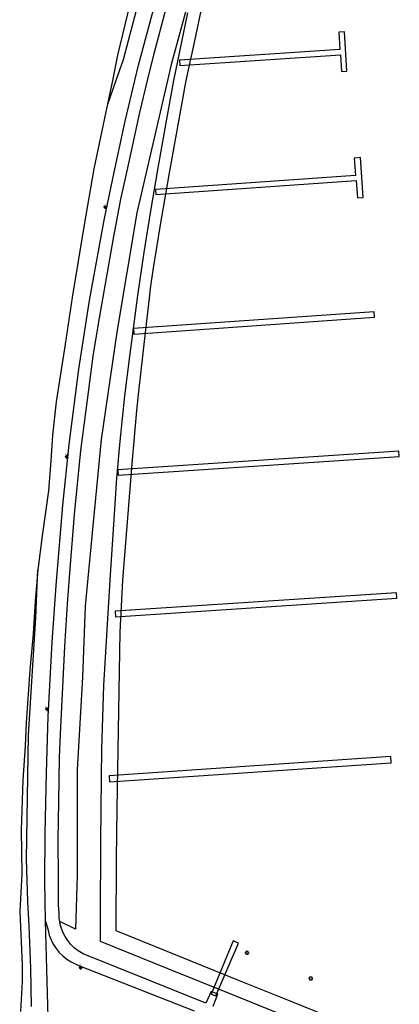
# Model space of a CAD drawing. Header units: metres. Extents: x 102000 to 105000, y 414600 to 420766.
# Tile 3 of 256: x 102397 to 102510, y 414925 to 415218. Entities that reach past the tile are written whole.
import ezdxf
from ezdxf.enums import TextEntityAlignment as Align

# ---------------------------------------------------------------- set-up
doc = ezdxf.new("R2010")
doc.units = ezdxf.units.M
doc.layers.get('0').update_dxf_attribs({"color": 8})
doc.styles.add('NLCS-ISO', font='NLCS-ISO.ttf')

msp = doc.modelspace()

# ---------------------------------------------------------------- linework, layer by layer
for p, q in [((102449.7, 415232.03), (102442.3, 415204.68)), ((102451.82, 415224.07), (102448.96, 415210.33)), ((102429.96, 415222.69), (102426.29, 415207.45)), ((102432.54, 415204.55), (102437.33, 415222.21)), ((102437.15, 415207.63), (102440.78, 415221.53)), ((102431.88, 415220.83), (102427.93, 415206.14)), ((102447.15, 415220.08), (102442.99, 415200)), ((102493.86, 415214.47), (102492.18, 415214.36)), ((102492.18, 415214.36), (102492.52, 415209.17)), ((102494.63, 415202.71), (102493.86, 415214.47)), ((102448.96, 415210.33), (102446.67, 415200)), ((102426.29, 415207.45), (102424.78, 415200)), ((102435.24, 415200), (102437.15, 415207.63)), ((102492.52, 415209.17), (102444.72, 415206.05)), ((102444.83, 415204.43), (102492.68, 415207.56)), ((102492.68, 415207.56), (102493.01, 415202.6)), ((102427.93, 415206.14), (102425.82, 415200)), ((102431.46, 415200), (102432.54, 415204.55)), ((102442.3, 415204.68), (102441.21, 415200)), ((102444.72, 415206.05), (102444.83, 415204.43)), ((102493.01, 415202.6), (102494.63, 415202.71)), ((102425.82, 415200), (102423.25, 415192.52)), ((102424.78, 415200), (102423.25, 415192.52)), ((102428.58, 415187.82), (102431.46, 415200)), ((102441.21, 415200), (102432.02, 415160.61)), ((102432.98, 415190.43), (102435.24, 415200)), ((102442.99, 415200), (102440.64, 415187.36)), ((102446.67, 415200), (102441.62, 415171.84)), ((102423.25, 415192.52), (102419.24, 415173.66)), ((102429.53, 415174.85), (102432.98, 415190.43)), ((102424.88, 415170.83), (102428.58, 415187.82)), ((102440.64, 415187.36), (102438.26, 415174)), ((102498.62, 415177.01), (102496.79, 415176.88)), ((102499.44, 415165.18), (102498.62, 415177.01)), ((102427.32, 415164.65), (102429.53, 415174.85)), ((102496.79, 415176.88), (102497.15, 415171.71)), ((102419.24, 415173.66), (102416.36, 415156.97)), ((102438.26, 415174), (102436.07, 415161.12)), ((102497.15, 415171.71), (102437.56, 415167.56)), ((102441.62, 415171.84), (102439.04, 415156.99)), ((102422.32, 415158.41), (102424.88, 415170.83)), ((102437.67, 415166.02), (102497.4, 415170.18)), ((102497.4, 415170.18), (102497.76, 415165.06)), ((102437.56, 415167.56), (102437.67, 415166.02)), ((102422.4, 415162.35), (102422.87, 415162.35)), ((102422.4, 415162.35), (102422.87, 415162.35)), ((102424.96, 415152.48), (102427.32, 415164.65)), ((102497.76, 415165.06), (102499.44, 415165.18)), ((102422.4, 415162.15), (102422.87, 415162.15)), ((102422.4, 415162.15), (102422.87, 415162.15)), ((102432.02, 415160.61), (102426.09, 415125.09)), ((102436.07, 415161.12), (102434.03, 415148.2)), ((102416.36, 415156.97), (102412.75, 415135.41)), ((102417.99, 415134.45), (102422.32, 415158.41)), ((102439.04, 415156.99), (102436.78, 415143.54)), ((102420.58, 415127.57), (102424.96, 415152.48)), ((102434.03, 415148.2), (102432.23, 415135.99)), ((102436.78, 415143.54), (102436.04, 415138.02)), ((102432.23, 415135.99), (102429.84, 415117.81)), ((102436.04, 415138.02), (102435.73, 415135.13)), ((102412.75, 415135.41), (102410.71, 415121.53)), ((102414.73, 415114.05), (102417.99, 415134.45)), ((102435.73, 415135.13), (102434.29, 415123.19)), ((102502.72, 415131.15), (102431.02, 415126.13)), ((102502.84, 415129.48), (102502.72, 415131.15)), ((102419.06, 415117.92), (102420.58, 415127.57)), ((102431.14, 415124.47), (102502.84, 415129.48)), ((102426.09, 415125.09), (102421.47, 415093.16)), ((102431.02, 415126.13), (102431.14, 415124.47)), ((102410.71, 415121.53), (102408, 415104.33)), ((102434.29, 415123.19), (102432.5, 415107.38)), ((102417.32, 415104.88), (102419.06, 415117.92)), ((102429.84, 415117.81), (102428.38, 415106.11)), ((102411.94, 415091.61), (102414.73, 415114.05)), ((102432.5, 415107.38), (102431.94, 415101.71)), ((102408, 415104.33), (102406.91, 415094.38)), ((102415.35, 415089.82), (102417.32, 415104.88)), ((102428.38, 415106.11), (102426.98, 415092.61)), ((102431.94, 415101.71), (102430.56, 415085.89)), ((102406.91, 415094.38), (102406.44, 415086.8)), ((102421.47, 415093.16), (102418.99, 415067.44)), ((102426.98, 415092.61), (102426.03, 415081.65)), ((102409.97, 415073.56), (102411.94, 415091.61)), ((102413.51, 415070.83), (102415.35, 415089.82)), ((102510.12, 415089.68), (102426.38, 415084.13)), ((102510.23, 415088.01), (102510.12, 415089.68)), ((102406.44, 415086.8), (102405.73, 415077.86)), ((102410.96, 415088.02), (102411.42, 415088.02)), ((102410.96, 415088.02), (102411.42, 415088.02)), ((102410.96, 415087.82), (102411.42, 415087.82)), ((102410.96, 415087.82), (102411.42, 415087.82)), ((102426.49, 415082.46), (102510.23, 415088.01)), ((102426.38, 415084.13), (102426.49, 415082.46)), ((102430.56, 415085.89), (102427.76, 415051.22)), ((102426.03, 415081.65), (102425.05, 415067.85)), ((102405.73, 415077.86), (102403.86, 415064.43)), ((102408.04, 415049.66), (102409.97, 415073.56)), ((102412.27, 415055.96), (102413.51, 415070.83)), ((102418.99, 415067.44), (102416.64, 415043.51)), ((102425.05, 415067.85), (102424.07, 415052.89)), ((102403.86, 415064.43), (102402.52, 415054.35)), ((102402.52, 415054.35), (102401.8, 415045)), ((102401.98, 415040.12), (102402.52, 415054.35)), ((102411.41, 415044.19), (102412.27, 415055.96)), ((102424.07, 415052.89), (102423.13, 415036.44)), ((102427.76, 415051.22), (102427.02, 415035.79)), ((102406.85, 415032.79), (102408.04, 415049.66)), ((102509.36, 415047.53), (102425.63, 415042.06)), ((102425.74, 415040.39), (102509.47, 415045.86)), ((102509.47, 415045.86), (102509.36, 415047.53)), ((102401.8, 415045), (102401.12, 415035.28)), ((102410.62, 415031.55), (102411.41, 415044.19)), ((102416.64, 415043.51), (102415.88, 415022.34)), ((102399.82, 415005.09), (102401.98, 415040.12)), ((102425.63, 415042.06), (102425.74, 415040.39)), ((102423.13, 415036.44), (102422.1, 415019.91)), ((102401.12, 415035.28), (102400.13, 415024.46)), ((102427.02, 415035.79), (102426.72, 415018.2)), ((102405.68, 415010.68), (102406.85, 415032.79)), ((102409.29, 415005.43), (102410.62, 415031.55)), ((102400.13, 415024.46), (102399.06, 415008.84)), ((102415.88, 415022.34), (102414.3, 414994.82)), ((102422.1, 415019.91), (102421.51, 415001.05)), ((102426.72, 415018.2), (102426.06, 414983.23)), ((102405.09, 415012.92), (102405.56, 415012.92)), ((102405.09, 415012.92), (102405.56, 415012.92)), ((102405.09, 415012.72), (102405.56, 415012.72)), ((102405.09, 415012.72), (102405.56, 415012.72)), ((102405.11, 414993.95), (102405.68, 415010.68)), ((102399.06, 415008.84), (102398.77, 415001.97)), ((102399.15, 414968.15), (102399.82, 415005.09)), ((102409.06, 414998.5), (102409.29, 415005.43)), ((102398.77, 415001.97), (102398.06, 414991.75)), ((102408.8, 414985.29), (102409.06, 414998.5)), ((102421.51, 415001.05), (102421.41, 414992.41)), ((102507.72, 414998.77), (102423.8, 414993.05)), ((102507.84, 414996.92), (102507.72, 414998.77)), ((102423.92, 414991.2), (102507.84, 414996.92)), ((102404.75, 414976), (102405.11, 414993.95)), ((102414.3, 414994.82), (102414.26, 414963.47)), ((102421.41, 414992.41), (102421.27, 414973.54)), ((102423.8, 414993.05), (102423.92, 414991.2)), ((102398.06, 414991.75), (102397.55, 414976.81)), ((102408.62, 414974.04), (102408.8, 414985.29)), ((102426.06, 414983.23), (102425.86, 414968.29)), ((102397.55, 414976.81), (102397.76, 414963.87)), ((102404.68, 414961.61), (102404.75, 414976)), ((102408.71, 414962.55), (102408.62, 414974.04)), ((102421.27, 414973.54), (102421.12, 414950.33)), ((102399.61, 414955.66), (102399.15, 414968.15)), ((102425.86, 414968.29), (102425.8, 414946.95)), ((102397.76, 414963.87), (102397.15, 414952.68)), ((102414.26, 414963.47), (102413.76, 414947.4)), ((102404.85, 414949.74), (102404.68, 414961.61)), ((102408.74, 414954.66), (102408.71, 414962.55)), ((102400.01, 414948.36), (102399.61, 414955.66)), ((102408.88, 414952.16), (102408.74, 414954.66)), ((102397.15, 414952.68), (102397.86, 414936.79)), ((102408.93, 414950.7), (102408.88, 414952.16)), ((102405.64, 414921.19), (102404.85, 414949.74)), ((102404.85, 414949.74), (102405.59, 414947.08)), ((102409.07, 414949.69), (102408.93, 414950.7)), ((102409.13, 414949.27), (102409.07, 414949.69)), ((102413.76, 414947.4), (102409.07, 414949.69)), ((102409.49, 414947.86), (102409.13, 414949.27)), ((102421.12, 414950.33), (102421.1, 414943.81)), ((102400.44, 414935.75), (102400.01, 414948.36)), ((102405.59, 414947.08), (102405.97, 414945.63)), ((102405.97, 414945.63), (102406.49, 414944.23)), ((102410.01, 414946.5), (102409.49, 414947.86)), ((102410.67, 414945.2), (102410.01, 414946.5)), ((102425.8, 414946.95), (102441, 414940.85)), ((102406.49, 414944.23), (102407.17, 414942.9)), ((102407.17, 414942.9), (102407.98, 414941.65)), ((102411.46, 414943.99), (102410.67, 414945.2)), ((102412.39, 414942.87), (102411.46, 414943.99)), ((102413.43, 414941.86), (102412.39, 414942.87)), ((102421.1, 414943.81), (102441.01, 414935.76)), ((102460.72, 414943.96), (102454.18, 414928.02)), ((102455.54, 414927.52), (102462.29, 414943.25)), ((102462.29, 414943.25), (102460.72, 414943.96)), ((102407.98, 414941.65), (102408.92, 414940.49)), ((102408.92, 414940.49), (102409.98, 414939.45)), ((102414.58, 414940.97), (102413.43, 414941.86)), ((102416.08, 414940.08), (102414.58, 414940.97)), ((102436.34, 414931.96), (102416.08, 414940.08)), ((102441, 414940.85), (102462.02, 414932.36)), ((102464.5, 414940.34), (102464.25, 414940.34)), ((102464.5, 414940.34), (102464.25, 414940.34)), ((102465.25, 414940.72), (102464.5, 414940.72)), ((102464.5, 414940.72), (102464.5, 414939.97)), ((102465.25, 414940.72), (102464.5, 414940.72)), ((102464.5, 414940.72), (102464.5, 414939.97)), ((102464.5, 414939.97), (102465.25, 414939.97)), ((102464.5, 414939.97), (102465.25, 414939.97)), ((102465.25, 414939.97), (102465.25, 414940.72)), ((102465.25, 414939.97), (102465.25, 414940.72)), ((102465.25, 414940.34), (102465.5, 414940.34)), ((102465.25, 414940.34), (102465.5, 414940.34)), ((102397.86, 414936.79), (102397.91, 414931.82)), ((102409.98, 414939.45), (102411.15, 414938.51)), ((102411.15, 414938.51), (102412.5, 414937.66)), ((102412.5, 414937.66), (102414.51, 414936.71)), ((102400.67, 414924.42), (102400.44, 414935.75)), ((102414.51, 414936.71), (102449.12, 414923.04)), ((102415.03, 414935.99), (102415.5, 414935.99)), ((102415.03, 414935.99), (102415.5, 414935.99)), ((102415.03, 414935.79), (102415.5, 414935.79)), ((102415.03, 414935.79), (102415.5, 414935.79)), ((102441.01, 414935.76), (102460.27, 414928.03)), ((102397.91, 414931.82), (102397.36, 414922.85)), ((102452.63, 414925.35), (102436.34, 414931.96)), ((102462.02, 414932.36), (102477.41, 414926.14)), ((102483.47, 414932.69), (102483.22, 414932.69)), ((102483.47, 414932.69), (102483.22, 414932.69)), ((102484.22, 414933.07), (102483.47, 414933.07)), ((102483.47, 414933.07), (102483.47, 414932.32)), ((102484.22, 414933.07), (102483.47, 414933.07)), ((102483.47, 414933.07), (102483.47, 414932.32)), ((102483.47, 414932.32), (102484.22, 414932.32)), ((102483.47, 414932.32), (102484.22, 414932.32)), ((102484.22, 414932.32), (102484.22, 414933.07)), ((102484.22, 414932.32), (102484.22, 414933.07)), ((102484.22, 414932.69), (102484.47, 414932.69)), ((102484.22, 414932.69), (102484.47, 414932.69)), ((102454.14, 414928.85), (102452.63, 414925.35)), ((102456.17, 414928.02), (102454.14, 414928.85)), ((102454.18, 414928.02), (102455.54, 414927.52)), ((102454.74, 414924.48), (102456.17, 414928.02)), ((102460.27, 414928.03), (102493.31, 414914.73)), ((102477.41, 414926.14), (102497.38, 414918.15))]:
    msp.add_line(p, q)
at = {"ltscale": 0.1}
for p, q in [((102422.42, 415162.38), (102422.2, 415162.5)), ((102422.42, 415162.38), (102422.2, 415162.5)), ((102422.64, 415162.5), (102422.64, 415162.76)), ((102422.64, 415162.5), (102422.64, 415162.76)), ((102422.86, 415162.38), (102423.07, 415162.5)), ((102422.86, 415162.38), (102423.07, 415162.5)), ((102422.42, 415162.12), (102422.2, 415162)), ((102422.42, 415162.12), (102422.2, 415162)), ((102422.64, 415162), (102422.64, 415161.74)), ((102422.64, 415162), (102422.64, 415161.74)), ((102422.86, 415162.12), (102423.07, 415162)), ((102422.86, 415162.12), (102423.07, 415162)), ((102410.97, 415088.05), (102410.75, 415088.17)), ((102410.97, 415088.05), (102410.75, 415088.17)), ((102410.97, 415087.79), (102410.75, 415087.67)), ((102410.97, 415087.79), (102410.75, 415087.67)), ((102411.19, 415088.17), (102411.19, 415088.43)), ((102411.19, 415088.17), (102411.19, 415088.43)), ((102411.19, 415087.67), (102411.19, 415087.41)), ((102411.19, 415087.67), (102411.19, 415087.41)), ((102411.41, 415088.05), (102411.63, 415088.17)), ((102411.41, 415088.05), (102411.63, 415088.17)), ((102411.41, 415087.79), (102411.63, 415087.67)), ((102411.41, 415087.79), (102411.63, 415087.67)), ((102405.11, 415012.95), (102404.89, 415013.07)), ((102405.11, 415012.95), (102404.89, 415013.07)), ((102405.32, 415013.07), (102405.32, 415013.33)), ((102405.32, 415013.07), (102405.32, 415013.33)), ((102405.54, 415012.95), (102405.76, 415013.07)), ((102405.54, 415012.95), (102405.76, 415013.07)), ((102405.11, 415012.69), (102404.89, 415012.57)), ((102405.11, 415012.69), (102404.89, 415012.57)), ((102405.32, 415012.57), (102405.32, 415012.31)), ((102405.32, 415012.57), (102405.32, 415012.31)), ((102405.54, 415012.69), (102405.76, 415012.57)), ((102405.54, 415012.69), (102405.76, 415012.57)), ((102415.05, 414936.02), (102414.83, 414936.15)), ((102415.05, 414936.02), (102414.83, 414936.15)), ((102415.05, 414935.77), (102414.83, 414935.64)), ((102415.05, 414935.77), (102414.83, 414935.64)), ((102415.27, 414936.15), (102415.27, 414936.4)), ((102415.27, 414936.15), (102415.27, 414936.4)), ((102415.27, 414935.64), (102415.27, 414935.39)), ((102415.27, 414935.64), (102415.27, 414935.39)), ((102415.49, 414936.02), (102415.71, 414936.15)), ((102415.49, 414936.02), (102415.71, 414936.15)), ((102415.49, 414935.77), (102415.71, 414935.64)), ((102415.49, 414935.77), (102415.71, 414935.64))]:
    msp.add_line(p, q, dxfattribs=at)
for centre in [(102422.64, 415162.25), (102422.64, 415162.25), (102411.19, 415087.92), (102411.19, 415087.92), (102405.32, 415012.82), (102405.32, 415012.82), (102415.27, 414935.89), (102415.27, 414935.89)]:
    msp.add_circle(centre, 0.253, dxfattribs=at)

# ---------------------------------------------------------------- texts
at = {"style": 'NLCS-ISO'}
for p in [(102422.64, 415162.76), (102422.64, 415162.76), (102411.19, 415088.43), (102411.19, 415088.43), (102405.32, 415013.33), (102405.32, 415013.33), (102415.27, 414936.4), (102415.27, 414936.4)]:
    msp.add_attdef('TYPE', text='', height=0.36, dxfattribs=at).set_placement(p, align=Align.BOTTOM_CENTER)

doc.saveas('drawing.dxf')
